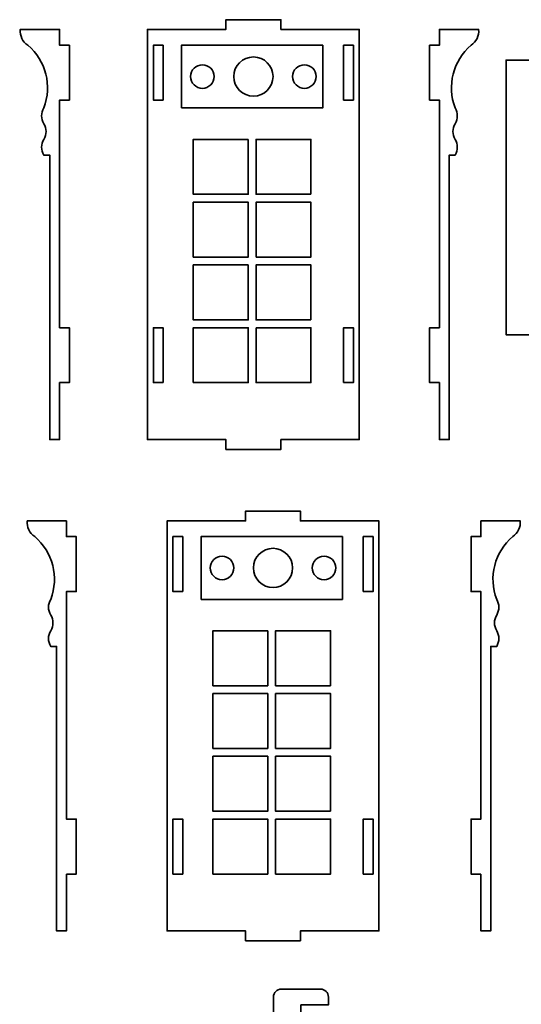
# Model space of a CAD drawing. Header units: centimetres. Extents: x -90 to 100, y -117 to 106.
# Tile 73 of 108: x -90 to -75, y 52 to 82. Entities that reach past the tile are written whole.
import ezdxf

# ---------------------------------------------------------------- set-up
doc = ezdxf.new("R2010")
doc.units = ezdxf.units.CM
doc.header["$MEASUREMENT"] = 0
doc.layers.add('Layer 1', color=7, linetype='Continuous')

msp = doc.modelspace()

# ---------------------------------------------------------------- linework, layer by layer
at = {"layer": 'Layer 1', "lineweight": 35}
for points, knots in [([(-84.16577, 69.07759), (-84.16577, 69.07759), (-84.16577, 69.37745), (-84.16577, 69.37745), (-84.16577, 69.37745), (-84.16577, 69.37745), (-86.56578, 69.37745), (-86.56578, 69.37745), (-86.56578, 69.37745), (-86.56578, 69.37745), (-86.56578, 81.91731), (-86.56578, 81.91731), (-86.56578, 81.91731), (-86.56578, 81.91731), (-84.16577, 81.91731), (-84.16577, 81.91731), (-84.16577, 81.91731), (-84.16577, 81.91731), (-84.16577, 82.21717), (-84.16577, 82.21717), (-84.16577, 82.21717), (-84.16577, 82.21717), (-82.48583, 82.21717), (-82.48583, 82.21717), (-82.48583, 82.21717), (-82.48583, 82.21717), (-82.48583, 81.91731), (-82.48583, 81.91731), (-82.48583, 81.91731), (-82.48583, 81.91731), (-80.08583, 81.91731), (-80.08583, 81.91731), (-80.08583, 81.91731), (-80.08583, 81.91731), (-80.08583, 69.37745), (-80.08583, 69.37745), (-80.08583, 69.37745), (-80.08583, 69.37745), (-82.48583, 69.37745), (-82.48583, 69.37745), (-82.48583, 69.37745), (-82.48583, 69.37745), (-82.48583, 69.07759), (-82.48583, 69.07759), (-82.48583, 69.07759), (-82.48583, 69.07759), (-84.16577, 69.07759), (-84.16577, 69.07759)], [0, 0, 0, 0, 0.07692308, 0.07692308, 0.07692308, 0.07692308, 0.15384615, 0.15384615, 0.15384615, 0.15384615, 0.23076923, 0.23076923, 0.23076923, 0.23076923, 0.30769231, 0.30769231, 0.30769231, 0.30769231, 0.38461538, 0.38461538, 0.38461538, 0.38461538, 0.46153846, 0.46153846, 0.46153846, 0.46153846, 0.53846154, 0.53846154, 0.53846154, 0.53846154, 0.61538462, 0.61538462, 0.61538462, 0.61538462, 0.69230769, 0.69230769, 0.69230769, 0.69230769, 0.76923077, 0.76923077, 0.76923077, 0.76923077, 0.84615385, 0.84615385, 0.84615385, 0.84615385, 1, 1, 1, 1]), ([(-89.25569, 71.11808), (-89.25569, 71.11808), (-89.25569, 69.37745), (-89.25569, 69.37745), (-89.25569, 69.37745), (-89.25569, 69.37745), (-89.55571, 69.37745), (-89.55571, 69.37745), (-89.55571, 69.37745), (-89.55571, 69.37745), (-89.55571, 78.07768), (-89.55571, 78.07768), (-89.55571, 78.07768), (-89.55571, 78.07768), (-89.7357, 78.07768), (-89.7357, 78.07768), (-89.7357, 78.07768), (-89.82603, 78.22542), (-89.82603, 78.40972), (-89.7357, 78.55745), (-89.7357, 78.55745), (-89.64542, 78.70519), (-89.64542, 78.89095), (-89.7357, 79.03722), (-89.7357, 79.03722), (-89.82603, 79.18496), (-89.82603, 79.37072), (-89.7357, 79.51699), (-89.7357, 79.51699), (-89.47635, 80.19716), (-89.67302, 80.96654), (-90.22662, 81.43754), (-90.22662, 81.43754), (-90.38609, 81.54285), (-90.47425, 81.72716), (-90.45568, 81.91731), (-90.45568, 81.91731), (-90.45568, 81.91731), (-89.25569, 81.91731), (-89.25569, 81.91731), (-89.25569, 81.91731), (-89.25569, 81.91731), (-89.25569, 81.43754), (-89.25569, 81.43754), (-89.25569, 81.43754), (-89.25569, 81.43754), (-88.95571, 81.43754), (-88.95571, 81.43754), (-88.95571, 81.43754), (-88.95571, 81.43754), (-88.95571, 79.75688), (-88.95571, 79.75688), (-88.95571, 79.75688), (-88.95571, 79.75688), (-89.25569, 79.75688), (-89.25569, 79.75688), (-89.25569, 79.75688), (-89.25569, 79.75688), (-89.25569, 72.79728), (-89.25569, 72.79728), (-89.25569, 72.79728), (-89.25569, 72.79728), (-88.95571, 72.79728), (-88.95571, 72.79728), (-88.95571, 72.79728), (-88.95571, 72.79728), (-88.95571, 71.11808), (-88.95571, 71.11808), (-88.95571, 71.11808), (-88.95571, 71.11808), (-89.25569, 71.11808), (-89.25569, 71.11808)], [0, 0, 0, 0, 0.05263158, 0.05263158, 0.05263158, 0.05263158, 0.10526316, 0.10526316, 0.10526316, 0.10526316, 0.15789474, 0.15789474, 0.15789474, 0.15789474, 0.21052632, 0.21052632, 0.21052632, 0.21052632, 0.26315789, 0.26315789, 0.26315789, 0.26315789, 0.31578947, 0.31578947, 0.31578947, 0.31578947, 0.36842105, 0.36842105, 0.36842105, 0.36842105, 0.42105263, 0.42105263, 0.42105263, 0.42105263, 0.47368421, 0.47368421, 0.47368421, 0.47368421, 0.52631579, 0.52631579, 0.52631579, 0.52631579, 0.57894737, 0.57894737, 0.57894737, 0.57894737, 0.63157895, 0.63157895, 0.63157895, 0.63157895, 0.68421053, 0.68421053, 0.68421053, 0.68421053, 0.73684211, 0.73684211, 0.73684211, 0.73684211, 0.78947368, 0.78947368, 0.78947368, 0.78947368, 0.84210526, 0.84210526, 0.84210526, 0.84210526, 0.89473684, 0.89473684, 0.89473684, 0.89473684, 1, 1, 1, 1]), ([(-77.63663, 71.11808), (-77.63663, 71.11808), (-77.63663, 69.37745), (-77.63663, 69.37745), (-77.63663, 69.37745), (-77.63663, 69.37745), (-77.33662, 69.37745), (-77.33662, 69.37745), (-77.33662, 69.37745), (-77.33662, 69.37745), (-77.33662, 78.07768), (-77.33662, 78.07768), (-77.33662, 78.07768), (-77.33662, 78.07768), (-77.15663, 78.07768), (-77.15663, 78.07768), (-77.15663, 78.07768), (-77.06629, 78.22542), (-77.06629, 78.40972), (-77.15663, 78.55745), (-77.15663, 78.55745), (-77.24691, 78.70519), (-77.24691, 78.89095), (-77.15663, 79.03722), (-77.15663, 79.03722), (-77.06629, 79.18496), (-77.06629, 79.37072), (-77.15663, 79.51699), (-77.15663, 79.51699), (-77.41597, 80.19716), (-77.21931, 80.96654), (-76.6657, 81.43754), (-76.6657, 81.43754), (-76.50623, 81.54285), (-76.41808, 81.72716), (-76.43664, 81.91731), (-76.43664, 81.91731), (-76.43664, 81.91731), (-77.63663, 81.91731), (-77.63663, 81.91731), (-77.63663, 81.91731), (-77.63663, 81.91731), (-77.63663, 81.43754), (-77.63663, 81.43754), (-77.63663, 81.43754), (-77.63663, 81.43754), (-77.93661, 81.43754), (-77.93661, 81.43754), (-77.93661, 81.43754), (-77.93661, 81.43754), (-77.93661, 79.75688), (-77.93661, 79.75688), (-77.93661, 79.75688), (-77.93661, 79.75688), (-77.63663, 79.75688), (-77.63663, 79.75688), (-77.63663, 79.75688), (-77.63663, 79.75688), (-77.63663, 72.79728), (-77.63663, 72.79728), (-77.63663, 72.79728), (-77.63663, 72.79728), (-77.93661, 72.79728), (-77.93661, 72.79728), (-77.93661, 72.79728), (-77.93661, 72.79728), (-77.93661, 71.11808), (-77.93661, 71.11808), (-77.93661, 71.11808), (-77.93661, 71.11808), (-77.63663, 71.11808), (-77.63663, 71.11808)], [0, 0, 0, 0, 0.05263158, 0.05263158, 0.05263158, 0.05263158, 0.10526316, 0.10526316, 0.10526316, 0.10526316, 0.15789474, 0.15789474, 0.15789474, 0.15789474, 0.21052632, 0.21052632, 0.21052632, 0.21052632, 0.26315789, 0.26315789, 0.26315789, 0.26315789, 0.31578947, 0.31578947, 0.31578947, 0.31578947, 0.36842105, 0.36842105, 0.36842105, 0.36842105, 0.42105263, 0.42105263, 0.42105263, 0.42105263, 0.47368421, 0.47368421, 0.47368421, 0.47368421, 0.52631579, 0.52631579, 0.52631579, 0.52631579, 0.57894737, 0.57894737, 0.57894737, 0.57894737, 0.63157895, 0.63157895, 0.63157895, 0.63157895, 0.68421053, 0.68421053, 0.68421053, 0.68421053, 0.73684211, 0.73684211, 0.73684211, 0.73684211, 0.78947368, 0.78947368, 0.78947368, 0.78947368, 0.84210526, 0.84210526, 0.84210526, 0.84210526, 0.89473684, 0.89473684, 0.89473684, 0.89473684, 1, 1, 1, 1]), ([(-86.08582, 79.75688), (-86.08582, 79.75688), (-86.08582, 81.43754), (-86.08582, 81.43754), (-86.08582, 81.43754), (-86.08582, 81.43754), (-86.38579, 81.43754), (-86.38579, 81.43754), (-86.38579, 81.43754), (-86.38579, 81.43754), (-86.38579, 79.75688), (-86.38579, 79.75688), (-86.38579, 79.75688), (-86.38579, 79.75688), (-86.08582, 79.75688), (-86.08582, 79.75688)], [0, 0, 0, 0, 0.2, 0.2, 0.2, 0.2, 0.4, 0.4, 0.4, 0.4, 0.6, 0.6, 0.6, 0.6, 1, 1, 1, 1]), ([(-85.52547, 79.51699), (-85.52547, 79.51699), (-85.52547, 81.43754), (-85.52547, 81.43754), (-85.52547, 81.43754), (-85.52547, 81.43754), (-81.2055, 81.43754), (-81.2055, 81.43754), (-81.2055, 81.43754), (-81.2055, 81.43754), (-81.2055, 79.51699), (-81.2055, 79.51699), (-81.2055, 79.51699), (-81.2055, 79.51699), (-85.52547, 79.51699), (-85.52547, 79.51699)], [0, 0, 0, 0, 0.2, 0.2, 0.2, 0.2, 0.4, 0.4, 0.4, 0.4, 0.6, 0.6, 0.6, 0.6, 1, 1, 1, 1]), ([(-80.56578, 79.75688), (-80.56578, 79.75688), (-80.56578, 81.43754), (-80.56578, 81.43754), (-80.56578, 81.43754), (-80.56578, 81.43754), (-80.26581, 81.43754), (-80.26581, 81.43754), (-80.26581, 81.43754), (-80.26581, 81.43754), (-80.26581, 79.75688), (-80.26581, 79.75688), (-80.26581, 79.75688), (-80.26581, 79.75688), (-80.56578, 79.75688), (-80.56578, 79.75688)], [0, 0, 0, 0, 0.2, 0.2, 0.2, 0.2, 0.4, 0.4, 0.4, 0.4, 0.6, 0.6, 0.6, 0.6, 1, 1, 1, 1]), ([(-83.32581, 81.07771), (-83.6572, 81.07771), (-83.9258, 80.80857), (-83.9258, 80.478), (-83.9258, 80.478), (-83.9258, 80.14596), (-83.6572, 79.87828), (-83.32581, 79.87828), (-83.32581, 79.87828), (-82.9944, 79.87828), (-82.7258, 80.14596), (-82.7258, 80.478), (-82.7258, 80.478), (-82.7258, 80.80857), (-82.9944, 81.07771), (-83.32581, 81.07771)], [0, 0, 0, 0, 0.2, 0.2, 0.2, 0.2, 0.4, 0.4, 0.4, 0.4, 0.6, 0.6, 0.6, 0.6, 1, 1, 1, 1]), ([(-84.88582, 80.83783), (-85.08461, 80.83783), (-85.24578, 80.67693), (-85.24578, 80.478), (-85.24578, 80.478), (-85.24578, 80.27907), (-85.08461, 80.11817), (-84.88582, 80.11817), (-84.88582, 80.11817), (-84.68698, 80.11817), (-84.5258, 80.27907), (-84.5258, 80.478), (-84.5258, 80.478), (-84.5258, 80.67693), (-84.68698, 80.83783), (-84.88582, 80.83783)], [0, 0, 0, 0, 0.2, 0.2, 0.2, 0.2, 0.4, 0.4, 0.4, 0.4, 0.6, 0.6, 0.6, 0.6, 1, 1, 1, 1]), ([(-81.76578, 80.83783), (-81.96462, 80.83783), (-82.12581, 80.67693), (-82.12581, 80.478), (-82.12581, 80.478), (-82.12581, 80.27907), (-81.96462, 80.11817), (-81.76578, 80.11817), (-81.76578, 80.11817), (-81.56699, 80.11817), (-81.40582, 80.27907), (-81.40582, 80.478), (-81.40582, 80.478), (-81.40582, 80.67693), (-81.56699, 80.83783), (-81.76578, 80.83783)], [0, 0, 0, 0, 0.2, 0.2, 0.2, 0.2, 0.4, 0.4, 0.4, 0.4, 0.6, 0.6, 0.6, 0.6, 1, 1, 1, 1]), ([(-71.03577, 80.97971), (-71.03577, 80.97971), (-75.59578, 80.97971), (-75.59578, 80.97971), (-75.59578, 80.97971), (-75.59578, 80.97971), (-75.59578, 72.5808), (-75.59578, 72.5808), (-75.59578, 72.5808), (-75.59578, 72.5808), (-71.03577, 72.5808), (-71.03577, 72.5808), (-71.03577, 72.5808), (-71.03577, 72.5808), (-71.03577, 80.97971), (-71.03577, 80.97971)], [0, 0, 0, 0, 0.2, 0.2, 0.2, 0.2, 0.4, 0.4, 0.4, 0.4, 0.6, 0.6, 0.6, 0.6, 1, 1, 1, 1]), ([(-83.48551, 78.55745), (-83.48551, 78.55745), (-85.16545, 78.55745), (-85.16545, 78.55745), (-85.16545, 78.55745), (-85.16545, 78.55745), (-85.16545, 76.87826), (-85.16545, 76.87826), (-85.16545, 76.87826), (-85.16545, 76.87826), (-83.48551, 76.87826), (-83.48551, 76.87826), (-83.48551, 76.87826), (-83.48551, 76.87826), (-83.48551, 78.55745), (-83.48551, 78.55745)], [0, 0, 0, 0, 0.2, 0.2, 0.2, 0.2, 0.4, 0.4, 0.4, 0.4, 0.6, 0.6, 0.6, 0.6, 1, 1, 1, 1]), ([(-81.56546, 76.87826), (-81.56546, 76.87826), (-83.24546, 76.87826), (-83.24546, 76.87826), (-83.24546, 76.87826), (-83.24546, 76.87826), (-83.24546, 78.55745), (-83.24546, 78.55745), (-83.24546, 78.55745), (-83.24546, 78.55745), (-81.56546, 78.55745), (-81.56546, 78.55745), (-81.56546, 78.55745), (-81.56546, 78.55745), (-81.56546, 76.87826), (-81.56546, 76.87826)], [0, 0, 0, 0, 0.2, 0.2, 0.2, 0.2, 0.4, 0.4, 0.4, 0.4, 0.6, 0.6, 0.6, 0.6, 1, 1, 1, 1]), ([(-85.16545, 74.95771), (-85.16545, 74.95771), (-85.16545, 76.63691), (-85.16545, 76.63691), (-85.16545, 76.63691), (-85.16545, 76.63691), (-83.48551, 76.63691), (-83.48551, 76.63691), (-83.48551, 76.63691), (-83.48551, 76.63691), (-83.48551, 74.95771), (-83.48551, 74.95771), (-83.48551, 74.95771), (-83.48551, 74.95771), (-85.16545, 74.95771), (-85.16545, 74.95771)], [0, 0, 0, 0, 0.2, 0.2, 0.2, 0.2, 0.4, 0.4, 0.4, 0.4, 0.6, 0.6, 0.6, 0.6, 1, 1, 1, 1]), ([(-83.24546, 74.95771), (-83.24546, 74.95771), (-81.56546, 74.95771), (-81.56546, 74.95771), (-81.56546, 74.95771), (-81.56546, 74.95771), (-81.56546, 76.63691), (-81.56546, 76.63691), (-81.56546, 76.63691), (-81.56546, 76.63691), (-83.24546, 76.63691), (-83.24546, 76.63691), (-83.24546, 76.63691), (-83.24546, 76.63691), (-83.24546, 74.95771), (-83.24546, 74.95771)], [0, 0, 0, 0, 0.2, 0.2, 0.2, 0.2, 0.4, 0.4, 0.4, 0.4, 0.6, 0.6, 0.6, 0.6, 1, 1, 1, 1]), ([(-83.48551, 74.71782), (-83.48551, 74.71782), (-85.16545, 74.71782), (-85.16545, 74.71782), (-85.16545, 74.71782), (-85.16545, 74.71782), (-85.16545, 73.03716), (-85.16545, 73.03716), (-85.16545, 73.03716), (-85.16545, 73.03716), (-83.48551, 73.03716), (-83.48551, 73.03716), (-83.48551, 73.03716), (-83.48551, 73.03716), (-83.48551, 74.71782), (-83.48551, 74.71782)], [0, 0, 0, 0, 0.2, 0.2, 0.2, 0.2, 0.4, 0.4, 0.4, 0.4, 0.6, 0.6, 0.6, 0.6, 1, 1, 1, 1]), ([(-81.56546, 73.03716), (-81.56546, 73.03716), (-81.56546, 74.71782), (-81.56546, 74.71782), (-81.56546, 74.71782), (-81.56546, 74.71782), (-83.24546, 74.71782), (-83.24546, 74.71782), (-83.24546, 74.71782), (-83.24546, 74.71782), (-83.24546, 73.03716), (-83.24546, 73.03716), (-83.24546, 73.03716), (-83.24546, 73.03716), (-81.56546, 73.03716), (-81.56546, 73.03716)], [0, 0, 0, 0, 0.2, 0.2, 0.2, 0.2, 0.4, 0.4, 0.4, 0.4, 0.6, 0.6, 0.6, 0.6, 1, 1, 1, 1]), ([(-86.08582, 71.11808), (-86.08582, 71.11808), (-86.08582, 72.79728), (-86.08582, 72.79728), (-86.08582, 72.79728), (-86.08582, 72.79728), (-86.38579, 72.79728), (-86.38579, 72.79728), (-86.38579, 72.79728), (-86.38579, 72.79728), (-86.38579, 71.11808), (-86.38579, 71.11808), (-86.38579, 71.11808), (-86.38579, 71.11808), (-86.08582, 71.11808), (-86.08582, 71.11808)], [0, 0, 0, 0, 0.2, 0.2, 0.2, 0.2, 0.4, 0.4, 0.4, 0.4, 0.6, 0.6, 0.6, 0.6, 1, 1, 1, 1]), ([(-85.16545, 71.11808), (-85.16545, 71.11808), (-85.16545, 72.79728), (-85.16545, 72.79728), (-85.16545, 72.79728), (-85.16545, 72.79728), (-83.48551, 72.79728), (-83.48551, 72.79728), (-83.48551, 72.79728), (-83.48551, 72.79728), (-83.48551, 71.11808), (-83.48551, 71.11808), (-83.48551, 71.11808), (-83.48551, 71.11808), (-85.16545, 71.11808), (-85.16545, 71.11808)], [0, 0, 0, 0, 0.2, 0.2, 0.2, 0.2, 0.4, 0.4, 0.4, 0.4, 0.6, 0.6, 0.6, 0.6, 1, 1, 1, 1]), ([(-83.24546, 72.79728), (-83.24546, 72.79728), (-81.56546, 72.79728), (-81.56546, 72.79728), (-81.56546, 72.79728), (-81.56546, 72.79728), (-81.56546, 71.11808), (-81.56546, 71.11808), (-81.56546, 71.11808), (-81.56546, 71.11808), (-83.24546, 71.11808), (-83.24546, 71.11808), (-83.24546, 71.11808), (-83.24546, 71.11808), (-83.24546, 72.79728), (-83.24546, 72.79728)], [0, 0, 0, 0, 0.2, 0.2, 0.2, 0.2, 0.4, 0.4, 0.4, 0.4, 0.6, 0.6, 0.6, 0.6, 1, 1, 1, 1]), ([(-80.56578, 71.11808), (-80.56578, 71.11808), (-80.56578, 72.79728), (-80.56578, 72.79728), (-80.56578, 72.79728), (-80.56578, 72.79728), (-80.26581, 72.79728), (-80.26581, 72.79728), (-80.26581, 72.79728), (-80.26581, 72.79728), (-80.26581, 71.11808), (-80.26581, 71.11808), (-80.26581, 71.11808), (-80.26581, 71.11808), (-80.56578, 71.11808), (-80.56578, 71.11808)], [0, 0, 0, 0, 0.2, 0.2, 0.2, 0.2, 0.4, 0.4, 0.4, 0.4, 0.6, 0.6, 0.6, 0.6, 1, 1, 1, 1]), ([(-83.56543, 54.05258), (-83.56543, 54.05258), (-83.56543, 54.35244), (-83.56543, 54.35244), (-83.56543, 54.35244), (-83.56543, 54.35244), (-85.96544, 54.35244), (-85.96544, 54.35244), (-85.96544, 54.35244), (-85.96544, 54.35244), (-85.96544, 66.8923), (-85.96544, 66.8923), (-85.96544, 66.8923), (-85.96544, 66.8923), (-83.56543, 66.8923), (-83.56543, 66.8923), (-83.56543, 66.8923), (-83.56543, 66.8923), (-83.56543, 67.19215), (-83.56543, 67.19215), (-83.56543, 67.19215), (-83.56543, 67.19215), (-81.88549, 67.19215), (-81.88549, 67.19215), (-81.88549, 67.19215), (-81.88549, 67.19215), (-81.88549, 66.8923), (-81.88549, 66.8923), (-81.88549, 66.8923), (-81.88549, 66.8923), (-79.48549, 66.8923), (-79.48549, 66.8923), (-79.48549, 66.8923), (-79.48549, 66.8923), (-79.48549, 54.35244), (-79.48549, 54.35244), (-79.48549, 54.35244), (-79.48549, 54.35244), (-81.88549, 54.35244), (-81.88549, 54.35244), (-81.88549, 54.35244), (-81.88549, 54.35244), (-81.88549, 54.05258), (-81.88549, 54.05258), (-81.88549, 54.05258), (-81.88549, 54.05258), (-83.56543, 54.05258), (-83.56543, 54.05258)], [0, 0, 0, 0, 0.07692308, 0.07692308, 0.07692308, 0.07692308, 0.15384615, 0.15384615, 0.15384615, 0.15384615, 0.23076923, 0.23076923, 0.23076923, 0.23076923, 0.30769231, 0.30769231, 0.30769231, 0.30769231, 0.38461538, 0.38461538, 0.38461538, 0.38461538, 0.46153846, 0.46153846, 0.46153846, 0.46153846, 0.53846154, 0.53846154, 0.53846154, 0.53846154, 0.61538462, 0.61538462, 0.61538462, 0.61538462, 0.69230769, 0.69230769, 0.69230769, 0.69230769, 0.76923077, 0.76923077, 0.76923077, 0.76923077, 0.84615385, 0.84615385, 0.84615385, 0.84615385, 1, 1, 1, 1]), ([(-89.04473, 56.09307), (-89.04473, 56.09307), (-89.04473, 54.35244), (-89.04473, 54.35244), (-89.04473, 54.35244), (-89.04473, 54.35244), (-89.34476, 54.35244), (-89.34476, 54.35244), (-89.34476, 54.35244), (-89.34476, 54.35244), (-89.34476, 63.05267), (-89.34476, 63.05267), (-89.34476, 63.05267), (-89.34476, 63.05267), (-89.52474, 63.05267), (-89.52474, 63.05267), (-89.52474, 63.05267), (-89.61502, 63.2004), (-89.61502, 63.38471), (-89.52474, 63.53244), (-89.52474, 63.53244), (-89.43441, 63.68017), (-89.43441, 63.86448), (-89.52474, 64.01221), (-89.52474, 64.01221), (-89.61502, 64.15994), (-89.61502, 64.34571), (-89.52474, 64.49198), (-89.52474, 64.49198), (-89.2654, 65.17214), (-89.46201, 65.94153), (-90.01561, 66.41253), (-90.01561, 66.41253), (-90.17508, 66.51784), (-90.2633, 66.70214), (-90.24473, 66.8923), (-90.24473, 66.8923), (-90.24473, 66.8923), (-89.04473, 66.8923), (-89.04473, 66.8923), (-89.04473, 66.8923), (-89.04473, 66.8923), (-89.04473, 66.41253), (-89.04473, 66.41253), (-89.04473, 66.41253), (-89.04473, 66.41253), (-88.74476, 66.41253), (-88.74476, 66.41253), (-88.74476, 66.41253), (-88.74476, 66.41253), (-88.74476, 64.73187), (-88.74476, 64.73187), (-88.74476, 64.73187), (-88.74476, 64.73187), (-89.04473, 64.73187), (-89.04473, 64.73187), (-89.04473, 64.73187), (-89.04473, 64.73187), (-89.04473, 57.77227), (-89.04473, 57.77227), (-89.04473, 57.77227), (-89.04473, 57.77227), (-88.74476, 57.77227), (-88.74476, 57.77227), (-88.74476, 57.77227), (-88.74476, 57.77227), (-88.74476, 56.09307), (-88.74476, 56.09307), (-88.74476, 56.09307), (-88.74476, 56.09307), (-89.04473, 56.09307), (-89.04473, 56.09307)], [0, 0, 0, 0, 0.05263158, 0.05263158, 0.05263158, 0.05263158, 0.10526316, 0.10526316, 0.10526316, 0.10526316, 0.15789474, 0.15789474, 0.15789474, 0.15789474, 0.21052632, 0.21052632, 0.21052632, 0.21052632, 0.26315789, 0.26315789, 0.26315789, 0.26315789, 0.31578947, 0.31578947, 0.31578947, 0.31578947, 0.36842105, 0.36842105, 0.36842105, 0.36842105, 0.42105263, 0.42105263, 0.42105263, 0.42105263, 0.47368421, 0.47368421, 0.47368421, 0.47368421, 0.52631579, 0.52631579, 0.52631579, 0.52631579, 0.57894737, 0.57894737, 0.57894737, 0.57894737, 0.63157895, 0.63157895, 0.63157895, 0.63157895, 0.68421053, 0.68421053, 0.68421053, 0.68421053, 0.73684211, 0.73684211, 0.73684211, 0.73684211, 0.78947368, 0.78947368, 0.78947368, 0.78947368, 0.84210526, 0.84210526, 0.84210526, 0.84210526, 0.89473684, 0.89473684, 0.89473684, 0.89473684, 1, 1, 1, 1]), ([(-76.36494, 56.09307), (-76.36494, 56.09307), (-76.36494, 54.35244), (-76.36494, 54.35244), (-76.36494, 54.35244), (-76.36494, 54.35244), (-76.06496, 54.35244), (-76.06496, 54.35244), (-76.06496, 54.35244), (-76.06496, 54.35244), (-76.06496, 63.05267), (-76.06496, 63.05267), (-76.06496, 63.05267), (-76.06496, 63.05267), (-75.88497, 63.05267), (-75.88497, 63.05267), (-75.88497, 63.05267), (-75.79471, 63.2004), (-75.79471, 63.38471), (-75.88497, 63.53244), (-75.88497, 63.53244), (-75.97525, 63.68017), (-75.97525, 63.86448), (-75.88497, 64.01221), (-75.88497, 64.01221), (-75.79471, 64.15994), (-75.79471, 64.34571), (-75.88497, 64.49198), (-75.88497, 64.49198), (-76.14427, 65.17214), (-75.94767, 65.94153), (-75.39407, 66.41253), (-75.39407, 66.41253), (-75.23464, 66.51784), (-75.14643, 66.70214), (-75.16486, 66.8923), (-75.16486, 66.8923), (-75.16486, 66.8923), (-76.36494, 66.8923), (-76.36494, 66.8923), (-76.36494, 66.8923), (-76.36494, 66.8923), (-76.36494, 66.41253), (-76.36494, 66.41253), (-76.36494, 66.41253), (-76.36494, 66.41253), (-76.66497, 66.41253), (-76.66497, 66.41253), (-76.66497, 66.41253), (-76.66497, 66.41253), (-76.66497, 64.73187), (-76.66497, 64.73187), (-76.66497, 64.73187), (-76.66497, 64.73187), (-76.36494, 64.73187), (-76.36494, 64.73187), (-76.36494, 64.73187), (-76.36494, 64.73187), (-76.36494, 57.77227), (-76.36494, 57.77227), (-76.36494, 57.77227), (-76.36494, 57.77227), (-76.66497, 57.77227), (-76.66497, 57.77227), (-76.66497, 57.77227), (-76.66497, 57.77227), (-76.66497, 56.09307), (-76.66497, 56.09307), (-76.66497, 56.09307), (-76.66497, 56.09307), (-76.36494, 56.09307), (-76.36494, 56.09307)], [0, 0, 0, 0, 0.05263158, 0.05263158, 0.05263158, 0.05263158, 0.10526316, 0.10526316, 0.10526316, 0.10526316, 0.15789474, 0.15789474, 0.15789474, 0.15789474, 0.21052632, 0.21052632, 0.21052632, 0.21052632, 0.26315789, 0.26315789, 0.26315789, 0.26315789, 0.31578947, 0.31578947, 0.31578947, 0.31578947, 0.36842105, 0.36842105, 0.36842105, 0.36842105, 0.42105263, 0.42105263, 0.42105263, 0.42105263, 0.47368421, 0.47368421, 0.47368421, 0.47368421, 0.52631579, 0.52631579, 0.52631579, 0.52631579, 0.57894737, 0.57894737, 0.57894737, 0.57894737, 0.63157895, 0.63157895, 0.63157895, 0.63157895, 0.68421053, 0.68421053, 0.68421053, 0.68421053, 0.73684211, 0.73684211, 0.73684211, 0.73684211, 0.78947368, 0.78947368, 0.78947368, 0.78947368, 0.84210526, 0.84210526, 0.84210526, 0.84210526, 0.89473684, 0.89473684, 0.89473684, 0.89473684, 1, 1, 1, 1]), ([(-85.48548, 64.73187), (-85.48548, 64.73187), (-85.48548, 66.41253), (-85.48548, 66.41253), (-85.48548, 66.41253), (-85.48548, 66.41253), (-85.78545, 66.41253), (-85.78545, 66.41253), (-85.78545, 66.41253), (-85.78545, 66.41253), (-85.78545, 64.73187), (-85.78545, 64.73187), (-85.78545, 64.73187), (-85.78545, 64.73187), (-85.48548, 64.73187), (-85.48548, 64.73187)], [0, 0, 0, 0, 0.2, 0.2, 0.2, 0.2, 0.4, 0.4, 0.4, 0.4, 0.6, 0.6, 0.6, 0.6, 1, 1, 1, 1]), ([(-84.92513, 64.49198), (-84.92513, 64.49198), (-84.92513, 66.41253), (-84.92513, 66.41253), (-84.92513, 66.41253), (-84.92513, 66.41253), (-80.60516, 66.41253), (-80.60516, 66.41253), (-80.60516, 66.41253), (-80.60516, 66.41253), (-80.60516, 64.49198), (-80.60516, 64.49198), (-80.60516, 64.49198), (-80.60516, 64.49198), (-84.92513, 64.49198), (-84.92513, 64.49198)], [0, 0, 0, 0, 0.2, 0.2, 0.2, 0.2, 0.4, 0.4, 0.4, 0.4, 0.6, 0.6, 0.6, 0.6, 1, 1, 1, 1]), ([(-79.96544, 64.73187), (-79.96544, 64.73187), (-79.96544, 66.41253), (-79.96544, 66.41253), (-79.96544, 66.41253), (-79.96544, 66.41253), (-79.66546, 66.41253), (-79.66546, 66.41253), (-79.66546, 66.41253), (-79.66546, 66.41253), (-79.66546, 64.73187), (-79.66546, 64.73187), (-79.66546, 64.73187), (-79.66546, 64.73187), (-79.96544, 64.73187), (-79.96544, 64.73187)], [0, 0, 0, 0, 0.2, 0.2, 0.2, 0.2, 0.4, 0.4, 0.4, 0.4, 0.6, 0.6, 0.6, 0.6, 1, 1, 1, 1]), ([(-82.72547, 66.0527), (-83.05686, 66.0527), (-83.32546, 65.78356), (-83.32546, 65.45298), (-83.32546, 65.45298), (-83.32546, 65.12095), (-83.05686, 64.85181), (-82.72547, 64.85181), (-82.72547, 64.85181), (-82.39406, 64.85181), (-82.12546, 65.12095), (-82.12546, 65.45298), (-82.12546, 65.45298), (-82.12546, 65.78356), (-82.39406, 66.0527), (-82.72547, 66.0527)], [0, 0, 0, 0, 0.2, 0.2, 0.2, 0.2, 0.4, 0.4, 0.4, 0.4, 0.6, 0.6, 0.6, 0.6, 1, 1, 1, 1]), ([(-84.28548, 65.81281), (-84.48426, 65.81281), (-84.64544, 65.65191), (-84.64544, 65.45298), (-84.64544, 65.45298), (-84.64544, 65.25406), (-84.48426, 65.09169), (-84.28548, 65.09169), (-84.28548, 65.09169), (-84.08664, 65.09169), (-83.92546, 65.25406), (-83.92546, 65.45298), (-83.92546, 65.45298), (-83.92546, 65.65191), (-84.08664, 65.81281), (-84.28548, 65.81281)], [0, 0, 0, 0, 0.2, 0.2, 0.2, 0.2, 0.4, 0.4, 0.4, 0.4, 0.6, 0.6, 0.6, 0.6, 1, 1, 1, 1]), ([(-81.16544, 65.81281), (-81.36428, 65.81281), (-81.52547, 65.65191), (-81.52547, 65.45298), (-81.52547, 65.45298), (-81.52547, 65.25406), (-81.36428, 65.09169), (-81.16544, 65.09169), (-81.16544, 65.09169), (-80.96665, 65.09169), (-80.80548, 65.25406), (-80.80548, 65.45298), (-80.80548, 65.45298), (-80.80548, 65.65191), (-80.96665, 65.81281), (-81.16544, 65.81281)], [0, 0, 0, 0, 0.2, 0.2, 0.2, 0.2, 0.4, 0.4, 0.4, 0.4, 0.6, 0.6, 0.6, 0.6, 1, 1, 1, 1]), ([(-82.88516, 63.53244), (-82.88516, 63.53244), (-84.56511, 63.53244), (-84.56511, 63.53244), (-84.56511, 63.53244), (-84.56511, 63.53244), (-84.56511, 61.85178), (-84.56511, 61.85178), (-84.56511, 61.85178), (-84.56511, 61.85178), (-82.88516, 61.85178), (-82.88516, 61.85178), (-82.88516, 61.85178), (-82.88516, 61.85178), (-82.88516, 63.53244), (-82.88516, 63.53244)], [0, 0, 0, 0, 0.2, 0.2, 0.2, 0.2, 0.4, 0.4, 0.4, 0.4, 0.6, 0.6, 0.6, 0.6, 1, 1, 1, 1]), ([(-80.96512, 61.85178), (-80.96512, 61.85178), (-82.64512, 61.85178), (-82.64512, 61.85178), (-82.64512, 61.85178), (-82.64512, 61.85178), (-82.64512, 63.53244), (-82.64512, 63.53244), (-82.64512, 63.53244), (-82.64512, 63.53244), (-80.96512, 63.53244), (-80.96512, 63.53244), (-80.96512, 63.53244), (-80.96512, 63.53244), (-80.96512, 61.85178), (-80.96512, 61.85178)], [0, 0, 0, 0, 0.2, 0.2, 0.2, 0.2, 0.4, 0.4, 0.4, 0.4, 0.6, 0.6, 0.6, 0.6, 1, 1, 1, 1]), ([(-84.56511, 59.9327), (-84.56511, 59.9327), (-84.56511, 61.61189), (-84.56511, 61.61189), (-84.56511, 61.61189), (-84.56511, 61.61189), (-82.88516, 61.61189), (-82.88516, 61.61189), (-82.88516, 61.61189), (-82.88516, 61.61189), (-82.88516, 59.9327), (-82.88516, 59.9327), (-82.88516, 59.9327), (-82.88516, 59.9327), (-84.56511, 59.9327), (-84.56511, 59.9327)], [0, 0, 0, 0, 0.2, 0.2, 0.2, 0.2, 0.4, 0.4, 0.4, 0.4, 0.6, 0.6, 0.6, 0.6, 1, 1, 1, 1]), ([(-82.64512, 59.9327), (-82.64512, 59.9327), (-80.96512, 59.9327), (-80.96512, 59.9327), (-80.96512, 59.9327), (-80.96512, 59.9327), (-80.96512, 61.61189), (-80.96512, 61.61189), (-80.96512, 61.61189), (-80.96512, 61.61189), (-82.64512, 61.61189), (-82.64512, 61.61189), (-82.64512, 61.61189), (-82.64512, 61.61189), (-82.64512, 59.9327), (-82.64512, 59.9327)], [0, 0, 0, 0, 0.2, 0.2, 0.2, 0.2, 0.4, 0.4, 0.4, 0.4, 0.6, 0.6, 0.6, 0.6, 1, 1, 1, 1]), ([(-82.88516, 59.69281), (-82.88516, 59.69281), (-84.56511, 59.69281), (-84.56511, 59.69281), (-84.56511, 59.69281), (-84.56511, 59.69281), (-84.56511, 58.01215), (-84.56511, 58.01215), (-84.56511, 58.01215), (-84.56511, 58.01215), (-82.88516, 58.01215), (-82.88516, 58.01215), (-82.88516, 58.01215), (-82.88516, 58.01215), (-82.88516, 59.69281), (-82.88516, 59.69281)], [0, 0, 0, 0, 0.2, 0.2, 0.2, 0.2, 0.4, 0.4, 0.4, 0.4, 0.6, 0.6, 0.6, 0.6, 1, 1, 1, 1]), ([(-80.96512, 58.01215), (-80.96512, 58.01215), (-80.96512, 59.69281), (-80.96512, 59.69281), (-80.96512, 59.69281), (-80.96512, 59.69281), (-82.64512, 59.69281), (-82.64512, 59.69281), (-82.64512, 59.69281), (-82.64512, 59.69281), (-82.64512, 58.01215), (-82.64512, 58.01215), (-82.64512, 58.01215), (-82.64512, 58.01215), (-80.96512, 58.01215), (-80.96512, 58.01215)], [0, 0, 0, 0, 0.2, 0.2, 0.2, 0.2, 0.4, 0.4, 0.4, 0.4, 0.6, 0.6, 0.6, 0.6, 1, 1, 1, 1]), ([(-85.48548, 56.09307), (-85.48548, 56.09307), (-85.48548, 57.77227), (-85.48548, 57.77227), (-85.48548, 57.77227), (-85.48548, 57.77227), (-85.78545, 57.77227), (-85.78545, 57.77227), (-85.78545, 57.77227), (-85.78545, 57.77227), (-85.78545, 56.09307), (-85.78545, 56.09307), (-85.78545, 56.09307), (-85.78545, 56.09307), (-85.48548, 56.09307), (-85.48548, 56.09307)], [0, 0, 0, 0, 0.2, 0.2, 0.2, 0.2, 0.4, 0.4, 0.4, 0.4, 0.6, 0.6, 0.6, 0.6, 1, 1, 1, 1]), ([(-84.56511, 56.09307), (-84.56511, 56.09307), (-84.56511, 57.77227), (-84.56511, 57.77227), (-84.56511, 57.77227), (-84.56511, 57.77227), (-82.88516, 57.77227), (-82.88516, 57.77227), (-82.88516, 57.77227), (-82.88516, 57.77227), (-82.88516, 56.09307), (-82.88516, 56.09307), (-82.88516, 56.09307), (-82.88516, 56.09307), (-84.56511, 56.09307), (-84.56511, 56.09307)], [0, 0, 0, 0, 0.2, 0.2, 0.2, 0.2, 0.4, 0.4, 0.4, 0.4, 0.6, 0.6, 0.6, 0.6, 1, 1, 1, 1]), ([(-82.64512, 57.77227), (-82.64512, 57.77227), (-80.96512, 57.77227), (-80.96512, 57.77227), (-80.96512, 57.77227), (-80.96512, 57.77227), (-80.96512, 56.09307), (-80.96512, 56.09307), (-80.96512, 56.09307), (-80.96512, 56.09307), (-82.64512, 56.09307), (-82.64512, 56.09307), (-82.64512, 56.09307), (-82.64512, 56.09307), (-82.64512, 57.77227), (-82.64512, 57.77227)], [0, 0, 0, 0, 0.2, 0.2, 0.2, 0.2, 0.4, 0.4, 0.4, 0.4, 0.6, 0.6, 0.6, 0.6, 1, 1, 1, 1]), ([(-79.96544, 56.09307), (-79.96544, 56.09307), (-79.96544, 57.77227), (-79.96544, 57.77227), (-79.96544, 57.77227), (-79.96544, 57.77227), (-79.66546, 57.77227), (-79.66546, 57.77227), (-79.66546, 57.77227), (-79.66546, 57.77227), (-79.66546, 56.09307), (-79.66546, 56.09307), (-79.66546, 56.09307), (-79.66546, 56.09307), (-79.96544, 56.09307), (-79.96544, 56.09307)], [0, 0, 0, 0, 0.2, 0.2, 0.2, 0.2, 0.4, 0.4, 0.4, 0.4, 0.6, 0.6, 0.6, 0.6, 1, 1, 1, 1]), ([(-59.73234, 51.49283), (-59.73234, 51.49283), (-66.63241, 51.49283), (-66.63241, 51.49283), (-66.63241, 51.49283), (-66.63241, 51.49283), (-66.63241, 51.79269), (-66.63241, 51.79269), (-66.63241, 51.79269), (-66.63241, 51.79269), (-67.4723, 51.79269), (-67.4723, 51.79269), (-67.4723, 51.79269), (-67.4723, 51.79269), (-67.4723, 52.09254), (-67.4723, 52.09254), (-67.4723, 52.09254), (-67.4723, 52.09254), (-66.63241, 52.09254), (-66.63241, 52.09254), (-66.63241, 52.09254), (-66.63241, 52.09254), (-66.63241, 52.33243), (-66.63241, 52.33243), (-66.63241, 52.33243), (-66.63241, 52.46553), (-66.73977, 52.57231), (-66.87244, 52.57231), (-66.87244, 52.57231), (-66.87244, 52.57231), (-68.0723, 52.57231), (-68.0723, 52.57231), (-68.0723, 52.57231), (-68.20497, 52.57231), (-68.31234, 52.46553), (-68.31234, 52.33243), (-68.31234, 52.33243), (-68.31234, 52.33243), (-68.31234, 51.49283), (-68.31234, 51.49283), (-68.31234, 51.49283), (-68.31234, 51.49283), (-81.03237, 51.49283), (-81.03237, 51.49283), (-81.03237, 51.49283), (-81.03237, 51.49283), (-81.03237, 51.79269), (-81.03237, 51.79269), (-81.03237, 51.79269), (-81.03237, 51.79269), (-81.87234, 51.79269), (-81.87234, 51.79269), (-81.87234, 51.79269), (-81.87234, 51.79269), (-81.87234, 52.09254), (-81.87234, 52.09254), (-81.87234, 52.09254), (-81.87234, 52.09254), (-81.03237, 52.09254), (-81.03237, 52.09254), (-81.03237, 52.09254), (-81.03237, 52.09254), (-81.03237, 52.33243), (-81.03237, 52.33243), (-81.03237, 52.33243), (-81.03237, 52.46553), (-81.13978, 52.57231), (-81.27235, 52.57231), (-81.27235, 52.57231), (-81.27235, 52.57231), (-82.47234, 52.57231), (-82.47234, 52.57231), (-82.47234, 52.57231), (-82.60489, 52.57231), (-82.71237, 52.46553), (-82.71237, 52.33243), (-82.71237, 52.33243), (-82.71237, 52.33243), (-82.71237, 51.49283), (-82.71237, 51.49283), (-82.71237, 51.49283), (-82.71237, 51.49283), (-88.23236, 51.49283), (-88.23236, 51.49283), (-88.23236, 51.49283), (-88.23236, 51.49283), (-88.23236, 47.89309), (-88.23236, 47.89309), (-88.23236, 47.89309), (-88.23236, 47.89309), (-89.07233, 47.89309), (-89.07233, 47.89309), (-89.07233, 47.89309), (-89.20489, 47.89309), (-89.31237, 47.78484), (-89.31237, 47.6532), (-89.31237, 47.6532), (-89.31237, 47.6532), (-89.31237, 46.45231), (-89.31237, 46.45231), (-89.31237, 46.45231), (-89.31237, 46.32067), (-89.20489, 46.21243), (-89.07233, 46.21243), (-89.07233, 46.21243), (-89.07233, 46.21243), (-88.83236, 46.21243), (-88.83236, 46.21243), (-88.83236, 46.21243), (-88.83236, 46.21243), (-88.83236, 47.05349), (-88.83236, 47.05349), (-88.83236, 47.05349), (-88.83236, 47.05349), (-88.53233, 47.05349), (-88.53233, 47.05349), (-88.53233, 47.05349), (-88.53233, 47.05349), (-88.53233, 46.21243), (-88.53233, 46.21243), (-88.53233, 46.21243), (-88.53233, 46.21243), (-88.23236, 46.21243), (-88.23236, 46.21243), (-88.23236, 46.21243), (-88.23236, 46.21243), (-88.23236, 33.22307), (-88.23236, 33.22307), (-88.23236, 33.22307), (-88.23236, 33.22307), (-89.07233, 33.22307), (-89.07233, 33.22307), (-89.07233, 33.22307), (-89.20489, 33.22307), (-89.31237, 33.11556), (-89.31237, 32.98304), (-89.31237, 32.98304), (-89.31237, 32.98304), (-89.31237, 31.78303), (-89.31237, 31.78303), (-89.31237, 31.78303), (-89.31237, 31.65051), (-89.20489, 31.543), (-89.07233, 31.543), (-89.07233, 31.543), (-89.07233, 31.543), (-88.83236, 31.543), (-88.83236, 31.543), (-88.83236, 31.543), (-88.83236, 31.543), (-88.83236, 32.38304), (-88.83236, 32.38304), (-88.83236, 32.38304), (-88.83236, 32.38304), (-88.53233, 32.38304), (-88.53233, 32.38304), (-88.53233, 32.38304), (-88.53233, 32.38304), (-88.53233, 31.543), (-88.53233, 31.543), (-88.53233, 31.543), (-88.53233, 31.543), (-88.23236, 31.543), (-88.23236, 31.543), (-88.23236, 31.543), (-88.23236, 31.543), (-88.23236, 18.55306), (-88.23236, 18.55306), (-88.23236, 18.55306), (-88.23236, 18.55306), (-89.07233, 18.55306), (-89.07233, 18.55306), (-89.07233, 18.55306), (-89.20489, 18.55306), (-89.31237, 18.44555), (-89.31237, 18.31303), (-89.31237, 18.31303), (-89.31237, 18.31303), (-89.31237, 17.11302), (-89.31237, 17.11302), (-89.31237, 17.11302), (-89.31237, 16.9805), (-89.20489, 16.87299), (-89.07233, 16.87299), (-89.07233, 16.87299), (-89.07233, 16.87299), (-88.83236, 16.87299), (-88.83236, 16.87299), (-88.83236, 16.87299), (-88.83236, 16.87299), (-88.83236, 17.71302), (-88.83236, 17.71302), (-88.83236, 17.71302), (-88.83236, 17.71302), (-88.53233, 17.71302), (-88.53233, 17.71302), (-88.53233, 17.71302), (-88.53233, 17.71302), (-88.53233, 16.87299), (-88.53233, 16.87299), (-88.53233, 16.87299), (-88.53233, 16.87299), (-88.23236, 16.87299), (-88.23236, 16.87299), (-88.23236, 16.87299), (-88.23236, 16.87299), (-88.23236, 5.11305), (-88.23236, 5.11305), (-88.23236, 5.11305), (-88.23236, 5.11305), (-89.07233, 5.11305), (-89.07233, 5.11305), (-89.07233, 5.11305), (-89.20489, 5.11305), (-89.31237, 5.00554), (-89.31237, 4.87302), (-89.31237, 4.87302), (-89.31237, 4.87302), (-89.31237, 3.673), (-89.31237, 3.673), (-89.31237, 3.673), (-89.31237, 3.54048), (-89.20489, 3.43312), (-89.07233, 3.43312), (-89.07233, 3.43312), (-89.07233, 3.43312), (-88.83236, 3.43312), (-88.83236, 3.43312), (-88.83236, 3.43312), (-88.83236, 3.43312), (-88.83236, 4.27301), (-88.83236, 4.27301), (-88.83236, 4.27301), (-88.83236, 4.27301), (-88.53233, 4.27301), (-88.53233, 4.27301), (-88.53233, 4.27301), (-88.53233, 4.27301), (-88.53233, 3.43312), (-88.53233, 3.43312), (-88.53233, 3.43312), (-88.53233, 3.43312), (-88.23236, 3.43312), (-88.23236, 3.43312), (-88.23236, 3.43312), (-88.23236, 3.43312), (-88.23236, -0.16692), (-88.23236, -0.16692), (-88.23236, -0.16692), (-88.23236, -0.16692), (-59.43234, -0.16692), (-59.43234, -0.16692), (-59.43234, -0.16692), (-59.43234, -0.16692), (-54.23619, 2.83311), (-54.23619, 2.83311), (-54.23619, 2.83311), (-54.23619, 2.83311), (-53.81624, 2.10556), (-53.81624, 2.10556), (-53.81624, 2.10556), (-53.74998, 1.99073), (-53.60312, 1.95153), (-53.48845, 2.0178), (-53.48845, 2.0178), (-53.48845, 2.0178), (-52.44919, 2.6178), (-52.44919, 2.6178), (-52.44919, 2.6178), (-52.33436, 2.68406), (-52.29502, 2.83077), (-52.36128, 2.9456), (-52.36128, 2.9456), (-52.36128, 2.9456), (-52.48137, 3.15345), (-52.48137, 3.15345), (-52.48137, 3.15345), (-52.48137, 3.15345), (-53.20877, 2.7335), (-53.20877, 2.7335), (-53.20877, 2.7335), (-53.20877, 2.7335), (-53.3587, 2.99328), (-53.3587, 2.99328), (-53.3587, 2.99328), (-53.3587, 2.99328), (-52.63129, 3.41323), (-52.63129, 3.41323), (-52.63129, 3.41323), (-52.63129, 3.41323), (-52.78137, 3.673), (-52.78137, 3.673), (-52.78137, 3.673), (-52.78137, 3.673), (-47.58522, 6.67303), (-47.58522, 6.67303), (-47.58522, 6.67303), (-47.58522, 6.67303), (-47.16513, 5.94562), (-47.16513, 5.94562), (-47.16513, 5.94562), (-47.09887, 5.8308), (-46.95216, 5.79145), (-46.83733, 5.85772), (-46.83733, 5.85772), (-46.83733, 5.85772), (-45.79807, 6.45772), (-45.79807, 6.45772), (-45.79807, 6.45772), (-45.68325, 6.52398), (-45.6439, 6.67084), (-45.71031, 6.78566), (-45.71031, 6.78566), (-45.71031, 6.78566), (-45.83025, 6.99351), (-45.83025, 6.99351), (-45.83025, 6.99351), (-45.83025, 6.99351), (-46.55766, 6.57342), (-46.55766, 6.57342), (-46.55766, 6.57342), (-46.55766, 6.57342), (-46.70774, 6.8332), (-46.70774, 6.8332), (-46.70774, 6.8332), (-46.70774, 6.8332), (-45.98033, 7.25329), (-45.98033, 7.25329), (-45.98033, 7.25329), (-45.98033, 7.25329), (-46.13026, 7.51307), (-46.13026, 7.51307), (-46.13026, 7.51307), (-46.13026, 7.51307), (-40.48257, 10.77376), (-40.48257, 10.77376), (-40.48257, 10.77376), (-40.48257, 10.77376), (-40.48257, 10.84309), (-40.48257, 10.84309), (-40.48257, 10.84309), (-40.48257, 10.84309), (-40.96248, 10.84309), (-40.96248, 10.84309), (-40.96248, 10.84309), (-40.96248, 10.84309), (-40.96248, 11.14309), (-40.96248, 11.14309), (-40.96248, 11.14309), (-40.96248, 11.14309), (-40.48257, 11.14309), (-40.48257, 11.14309), (-40.48257, 11.14309), (-40.48257, 11.14309), (-40.48257, 11.21228), (-40.48257, 11.21228), (-40.48257, 11.21228), (-40.48257, 11.21228), (-46.13026, 14.47296), (-46.13026, 14.47296), (-46.13026, 14.47296), (-46.13026, 14.47296), (-45.98033, 14.73289), (-45.98033, 14.73289), (-45.98033, 14.73289), (-45.98033, 14.73289), (-46.70774, 15.15283), (-46.70774, 15.15283), (-46.70774, 15.15283), (-46.70774, 15.15283), (-46.55766, 15.41261), (-46.55766, 15.41261), (-46.55766, 15.41261), (-46.55766, 15.41261), (-45.83025, 14.99267), (-45.83025, 14.99267), (-45.83025, 14.99267), (-45.83025, 14.99267), (-45.71031, 15.20052), (-45.71031, 15.20052), (-45.71031, 15.20052), (-45.6439, 15.31534), (-45.68325, 15.46205), (-45.79807, 15.52831), (-45.79807, 15.52831), (-45.79807, 15.52831), (-46.83733, 16.12832), (-46.83733, 16.12832), (-46.83733, 16.12832), (-46.95216, 16.19458), (-47.09887, 16.15538), (-47.16513, 16.04056), (-47.16513, 16.04056), (-47.16513, 16.04056), (-47.58522, 15.313), (-47.58522, 15.313), (-47.58522, 15.313), (-47.58522, 15.313), (-52.78137, 18.31303), (-52.78137, 18.31303), (-52.78137, 18.31303), (-52.78137, 18.31303), (-52.63129, 18.57281), (-52.63129, 18.57281), (-52.63129, 18.57281), (-52.63129, 18.57281), (-53.3587, 18.9929), (-53.3587, 18.9929), (-53.3587, 18.9929), (-53.3587, 18.9929), (-53.20877, 19.25268), (-53.20877, 19.25268), (-53.20877, 19.25268), (-53.20877, 19.25268), (-52.48137, 18.83259), (-52.48137, 18.83259), (-52.48137, 18.83259), (-52.48137, 18.83259), (-52.36128, 19.04058), (-52.36128, 19.04058), (-52.36128, 19.04058), (-52.29502, 19.15526), (-52.33436, 19.30212), (-52.44919, 19.36838), (-52.44919, 19.36838), (-52.44919, 19.36838), (-53.48845, 19.96839), (-53.48845, 19.96839), (-53.48845, 19.96839), (-53.60312, 20.03465), (-53.74998, 19.9953), (-53.81624, 19.88048), (-53.81624, 19.88048), (-53.81624, 19.88048), (-54.23619, 19.15307), (-54.23619, 19.15307), (-54.23619, 19.15307), (-54.23619, 19.15307), (-59.43234, 22.15295), (-59.43234, 22.15295), (-59.43234, 22.15295), (-59.43234, 22.15295), (-59.73234, 22.15295), (-59.73234, 22.15295), (-59.73234, 22.15295), (-59.73234, 22.15295), (-59.73234, 51.49283), (-59.73234, 51.49283)], [0, 0, 0, 0, 0.00884956, 0.00884956, 0.00884956, 0.00884956, 0.01769912, 0.01769912, 0.01769912, 0.01769912, 0.02654867, 0.02654867, 0.02654867, 0.02654867, 0.03539823, 0.03539823, 0.03539823, 0.03539823, 0.04424779, 0.04424779, 0.04424779, 0.04424779, 0.05309735, 0.05309735, 0.05309735, 0.05309735, 0.0619469, 0.0619469, 0.0619469, 0.0619469, 0.07079646, 0.07079646, 0.07079646, 0.07079646, 0.07964602, 0.07964602, 0.07964602, 0.07964602, 0.08849558, 0.08849558, 0.08849558, 0.08849558, 0.09734513, 0.09734513, 0.09734513, 0.09734513, 0.10619469, 0.10619469, 0.10619469, 0.10619469, 0.11504425, 0.11504425, 0.11504425, 0.11504425, 0.12389381, 0.12389381, 0.12389381, 0.12389381, 0.13274336, 0.13274336, 0.13274336, 0.13274336, 0.14159292, 0.14159292, 0.14159292, 0.14159292, 0.15044248, 0.15044248, 0.15044248, 0.15044248, 0.15929204, 0.15929204, 0.15929204, 0.15929204, 0.16814159, 0.16814159, 0.16814159, 0.16814159, 0.17699115, 0.17699115, 0.17699115, 0.17699115, 0.18584071, 0.18584071, 0.18584071, 0.18584071, 0.19469027, 0.19469027, 0.19469027, 0.19469027, 0.20353982, 0.20353982, 0.20353982, 0.20353982, 0.21238938, 0.21238938, 0.21238938, 0.21238938, 0.22123894, 0.22123894, 0.22123894, 0.22123894, 0.2300885, 0.2300885, 0.2300885, 0.2300885, 0.23893805, 0.23893805, 0.23893805, 0.23893805, 0.24778761, 0.24778761, 0.24778761, 0.24778761, 0.25663717, 0.25663717, 0.25663717, 0.25663717, 0.26548673, 0.26548673, 0.26548673, 0.26548673, 0.27433628, 0.27433628, 0.27433628, 0.27433628, 0.28318584, 0.28318584, 0.28318584, 0.28318584, 0.2920354, 0.2920354, 0.2920354, 0.2920354, 0.30088496, 0.30088496, 0.30088496, 0.30088496, 0.30973451, 0.30973451, 0.30973451, 0.30973451, 0.31858407, 0.31858407, 0.31858407, 0.31858407, 0.32743363, 0.32743363, 0.32743363, 0.32743363, 0.33628319, 0.33628319, 0.33628319, 0.33628319, 0.34513274, 0.34513274, 0.34513274, 0.34513274, 0.3539823, 0.3539823, 0.3539823, 0.3539823, 0.36283186, 0.36283186, 0.36283186, 0.36283186, 0.37168142, 0.37168142, 0.37168142, 0.37168142, 0.38053097, 0.38053097, 0.38053097, 0.38053097, 0.38938053, 0.38938053, 0.38938053, 0.38938053, 0.39823009, 0.39823009, 0.39823009, 0.39823009, 0.40707965, 0.40707965, 0.40707965, 0.40707965, 0.4159292, 0.4159292, 0.4159292, 0.4159292, 0.42477876, 0.42477876, 0.42477876, 0.42477876, 0.43362832, 0.43362832, 0.43362832, 0.43362832, 0.44247788, 0.44247788, 0.44247788, 0.44247788, 0.45132743, 0.45132743, 0.45132743, 0.45132743, 0.46017699, 0.46017699, 0.46017699, 0.46017699, 0.46902655, 0.46902655, 0.46902655, 0.46902655, 0.47787611, 0.47787611, 0.47787611, 0.47787611, 0.48672566, 0.48672566, 0.48672566, 0.48672566, 0.49557522, 0.49557522, 0.49557522, 0.49557522, 0.50442478, 0.50442478, 0.50442478, 0.50442478, 0.51327434, 0.51327434, 0.51327434, 0.51327434, 0.52212389, 0.52212389, 0.52212389, 0.52212389, 0.53097345, 0.53097345, 0.53097345, 0.53097345, 0.53982301, 0.53982301, 0.53982301, 0.53982301, 0.54867257, 0.54867257, 0.54867257, 0.54867257, 0.55752212, 0.55752212, 0.55752212, 0.55752212, 0.56637168, 0.56637168, 0.56637168, 0.56637168, 0.57522124, 0.57522124, 0.57522124, 0.57522124, 0.5840708, 0.5840708, 0.5840708, 0.5840708, 0.59292035, 0.59292035, 0.59292035, 0.59292035, 0.60176991, 0.60176991, 0.60176991, 0.60176991, 0.61061947, 0.61061947, 0.61061947, 0.61061947, 0.61946903, 0.61946903, 0.61946903, 0.61946903, 0.62831858, 0.62831858, 0.62831858, 0.62831858, 0.63716814, 0.63716814, 0.63716814, 0.63716814, 0.6460177, 0.6460177, 0.6460177, 0.6460177, 0.65486726, 0.65486726, 0.65486726, 0.65486726, 0.66371681, 0.66371681, 0.66371681, 0.66371681, 0.67256637, 0.67256637, 0.67256637, 0.67256637, 0.68141593, 0.68141593, 0.68141593, 0.68141593, 0.69026549, 0.69026549, 0.69026549, 0.69026549, 0.69911504, 0.69911504, 0.69911504, 0.69911504, 0.7079646, 0.7079646, 0.7079646, 0.7079646, 0.71681416, 0.71681416, 0.71681416, 0.71681416, 0.72566372, 0.72566372, 0.72566372, 0.72566372, 0.73451327, 0.73451327, 0.73451327, 0.73451327, 0.74336283, 0.74336283, 0.74336283, 0.74336283, 0.75221239, 0.75221239, 0.75221239, 0.75221239, 0.76106195, 0.76106195, 0.76106195, 0.76106195, 0.7699115, 0.7699115, 0.7699115, 0.7699115, 0.77876106, 0.77876106, 0.77876106, 0.77876106, 0.78761062, 0.78761062, 0.78761062, 0.78761062, 0.79646018, 0.79646018, 0.79646018, 0.79646018, 0.80530973, 0.80530973, 0.80530973, 0.80530973, 0.81415929, 0.81415929, 0.81415929, 0.81415929, 0.82300885, 0.82300885, 0.82300885, 0.82300885, 0.83185841, 0.83185841, 0.83185841, 0.83185841, 0.84070796, 0.84070796, 0.84070796, 0.84070796, 0.84955752, 0.84955752, 0.84955752, 0.84955752, 0.85840708, 0.85840708, 0.85840708, 0.85840708, 0.86725664, 0.86725664, 0.86725664, 0.86725664, 0.87610619, 0.87610619, 0.87610619, 0.87610619, 0.88495575, 0.88495575, 0.88495575, 0.88495575, 0.89380531, 0.89380531, 0.89380531, 0.89380531, 0.90265487, 0.90265487, 0.90265487, 0.90265487, 0.91150442, 0.91150442, 0.91150442, 0.91150442, 0.92035398, 0.92035398, 0.92035398, 0.92035398, 0.92920354, 0.92920354, 0.92920354, 0.92920354, 0.9380531, 0.9380531, 0.9380531, 0.9380531, 0.94690265, 0.94690265, 0.94690265, 0.94690265, 0.95575221, 0.95575221, 0.95575221, 0.95575221, 0.96460177, 0.96460177, 0.96460177, 0.96460177, 0.97345133, 0.97345133, 0.97345133, 0.97345133, 0.98230088, 0.98230088, 0.98230088, 0.98230088, 1, 1, 1, 1])]:
    msp.add_open_spline(points, degree=3, knots=knots, dxfattribs=at)

doc.saveas('drawing.dxf')
